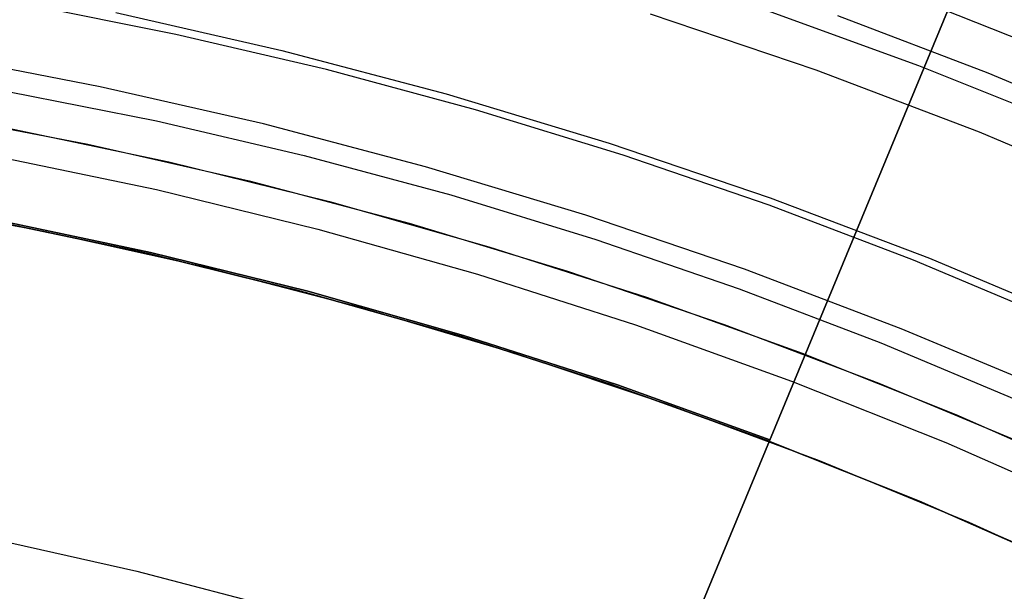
# Model space of a CAD drawing. Header units: millimetres. Extents: x 8926 to 10090, y -5004 to -3986.
# Tile 133 of 256: x 9511.69 to 9516.92, y -4330.93 to -4327.89. Entities that reach past the tile are written whole.
import ezdxf

# ---------------------------------------------------------------- set-up
doc = ezdxf.new("R2010")
doc.units = ezdxf.units.MM
for name, color, linetype in [('1', 7, 'Continuous'), ('COLOR EXT', 7, 'Continuous'), ('luz', 7, 'Continuous')]:
    doc.layers.add(name, color=color, linetype=linetype)
doc.layers.add('BLANCO METALICO', color=7, linetype='Continuous', true_color=0xededed)

msp = doc.modelspace()

# ---------------------------------------------------------------- linework, layer by layer
at = {"layer": '1', "color": 250, "true_color": 0x111111}
for p, q in [((9512.5166, -4327.9661, 46.0441), (9511.7109, -4327.8062, 46.0441)), ((9515.6211, -4327.8258, 45.7922), (9516.4653, -4328.1313, 45.7922)), ((9516.5814, -4327.8263, 98.6312), (9517.4251, -4328.1636, 98.6312)), ((9516.0351, -4327.8657, 45.7922), (9516.8339, -4328.1707, 45.7922)), ((9513.3165, -4328.1532, 46.0441), (9512.5166, -4327.9661, 46.0441)), ((9516.4653, -4328.1313, 45.7922), (9517.299, -4328.4646, 45.7922)), ((9514.1095, -4328.3672, 46.0441), (9513.3165, -4328.1532, 46.0441)), ((9516.8339, -4328.1707, 45.7922), (9517.622, -4328.5026, 45.7922)), ((9511.6225, -4328.2694, 98.1904), (9512.4137, -4328.4265, 98.1904)), ((9514.895, -4328.6078, 46.0441), (9514.1095, -4328.3672, 46.0441)), ((9512.4137, -4328.4265, 98.1904), (9513.1991, -4328.6102, 98.1904)), ((9513.1991, -4328.6102, 98.1904), (9513.9779, -4328.8203, 98.1904)), ((9515.6718, -4328.8748, 46.0441), (9514.895, -4328.6078, 46.0441)), ((9513.9779, -4328.8203, 98.1904), (9514.7491, -4329.0566, 98.1904)), ((9516.4392, -4329.1679, 46.0441), (9515.6718, -4328.8748, 46.0441)), ((9514.7491, -4329.0566, 98.1904), (9515.512, -4329.3188, 98.1904)), ((9517.1963, -4329.4867, 46.0441), (9516.4392, -4329.1679, 46.0441)), ((9515.512, -4329.3188, 98.1904), (9516.2656, -4329.6066, 98.1904)), ((9516.2656, -4329.6066, 98.1904), (9517.009, -4329.9196, 98.1904))]:
    msp.add_line(p, q, dxfattribs=at)
at = {"layer": 'BLANCO METALICO', "color": 3, "true_color": 0x00ff00}
for p, q in [((9511.1825, -4328.3838, 218.114), (9512.047, -4328.5499, 218.114)), ((9511.1825, -4328.3838, 218.114), (9512.047, -4328.5499, 218.114)), ((9511.1825, -4328.3838, 220.9685), (9512.047, -4328.5499, 220.9685)), ((9512.047, -4328.5499, 218.114), (9512.9052, -4328.7457, 218.114)), ((9512.047, -4328.5499, 218.114), (9512.9052, -4328.7457, 218.114)), ((9512.047, -4328.5499, 220.9685), (9512.9052, -4328.7457, 220.9685)), ((9512.9052, -4328.7457, 218.114), (9513.7562, -4328.971, 218.114)), ((9512.9052, -4328.7457, 218.114), (9513.7562, -4328.971, 218.114)), ((9512.9052, -4328.7457, 220.9685), (9513.7562, -4328.971, 220.9685)), ((9513.7562, -4328.971, 218.114), (9514.5989, -4329.2256, 218.114)), ((9513.7562, -4328.971, 218.114), (9514.5989, -4329.2256, 218.114)), ((9513.7562, -4328.971, 220.9685), (9514.5989, -4329.2256, 220.9685)), ((9514.5989, -4329.2256, 218.114), (9515.4323, -4329.5091, 218.114)), ((9514.5989, -4329.2256, 218.114), (9515.4323, -4329.5091, 218.114)), ((9514.5989, -4329.2256, 220.9685), (9515.4323, -4329.5091, 220.9685)), ((9515.4323, -4329.5091, 218.114), (9516.2554, -4329.8211, 218.114)), ((9515.4323, -4329.5091, 218.114), (9516.2554, -4329.8211, 218.114)), ((9515.4323, -4329.5091, 220.9685), (9516.2554, -4329.8211, 220.9685)), ((9516.2554, -4329.8211, 218.114), (9517.0673, -4330.1614, 218.114)), ((9516.2554, -4329.8211, 218.114), (9517.0673, -4330.1614, 218.114)), ((9516.2554, -4329.8211, 220.9685), (9517.0673, -4330.1614, 220.9685))]:
    msp.add_line(p, q, dxfattribs=at)
at = {"layer": 'BLANCO METALICO'}
for p, q in [((9511.6178, -4328.4636, 219.1163), (9512.4793, -4328.6446, 219.1163)), ((9511.549, -4328.6116, 247.3632), (9512.413, -4328.7919, 247.3632)), ((9512.4793, -4328.6446, 219.1163), (9513.334, -4328.8553, 219.1163)), ((9512.413, -4328.7919, 247.3632), (9513.2703, -4329.0022, 247.3632)), ((9510.9675, -4328.8543, 242.5324), (9511.8141, -4329.0123, 242.5324)), ((9513.334, -4328.8553, 219.1163), (9514.181, -4329.0954, 219.1163)), ((9512.3202, -4329.1212, 251.5104), (9511.468, -4328.944, 251.5104)), ((9512.368, -4329.1321, 219.9163), (9511.5235, -4328.9546, 219.9163)), ((9511.5235, -4328.9546, 219.6163), (9512.368, -4329.1321, 219.6163)), ((9511.8141, -4329.0123, 242.5324), (9512.6547, -4329.1993, 242.5324)), ((9513.2703, -4329.0022, 247.3632), (9514.1198, -4329.2422, 247.3632)), ((9513.1657, -4329.3279, 251.5104), (9512.3202, -4329.1212, 251.5104)), ((9513.206, -4329.3386, 219.9163), (9512.368, -4329.1321, 219.9163)), ((9512.368, -4329.1321, 219.6163), (9513.206, -4329.3386, 219.6163)), ((9514.181, -4329.0954, 219.1163), (9515.0191, -4329.3645, 219.1163)), ((9512.6547, -4329.1993, 242.5324), (9513.4883, -4329.4152, 242.5324)), ((9514.1198, -4329.2422, 247.3632), (9514.9603, -4329.5117, 247.3632)), ((9514.0036, -4329.564, 251.5104), (9513.1657, -4329.3279, 251.5104)), ((9514.0363, -4329.574, 219.9163), (9513.206, -4329.3386, 219.9163)), ((9513.206, -4329.3386, 219.6163), (9514.0363, -4329.574, 219.6163)), ((9515.0191, -4329.3645, 219.1163), (9515.8475, -4329.6624, 219.1163)), ((9513.4883, -4329.4152, 242.5324), (9514.3141, -4329.6597, 242.5324)), ((9514.9603, -4329.5117, 247.3632), (9515.791, -4329.8102, 247.3632)), ((9514.8327, -4329.8291, 251.5104), (9514.0036, -4329.564, 251.5104)), ((9514.858, -4329.8378, 219.9163), (9514.0363, -4329.574, 219.9163)), ((9514.0363, -4329.574, 219.6163), (9514.858, -4329.8378, 219.6163)), ((9514.3141, -4329.6597, 242.5324), (9515.1309, -4329.9324, 242.5324)), ((9515.8475, -4329.6624, 219.1163), (9516.665, -4329.9887, 219.1163)), ((9515.791, -4329.8102, 247.3632), (9516.6108, -4330.1375, 247.3632)), ((9515.652, -4330.1229, 251.5104), (9514.8327, -4329.8291, 251.5104)), ((9515.6701, -4330.1299, 219.9163), (9514.858, -4329.8378, 219.9163)), ((9514.858, -4329.8378, 219.6163), (9515.6701, -4330.1299, 219.6163)), ((9515.1309, -4329.9324, 242.5324), (9515.9378, -4330.2332, 242.5324)), ((9516.665, -4329.9887, 219.1163), (9517.4709, -4330.343, 219.1163)), ((9516.4607, -4330.4451, 251.5104), (9515.652, -4330.1229, 251.5104)), ((9516.4717, -4330.4498, 219.9163), (9515.6701, -4330.1299, 219.9163)), ((9515.6701, -4330.1299, 219.6163), (9516.4717, -4330.4498, 219.6163)), ((9516.6108, -4330.1375, 247.3632), (9517.4186, -4330.4932, 247.3632)), ((9515.9378, -4330.2332, 242.5324), (9516.7339, -4330.5615, 242.5324)), ((9517.2576, -4330.7952, 251.5104), (9516.4607, -4330.4451, 251.5104)), ((9517.2617, -4330.7972, 219.9163), (9516.4717, -4330.4498, 219.9163)), ((9516.4717, -4330.4498, 219.6163), (9517.2617, -4330.7972, 219.6163)), ((9516.7339, -4330.5615, 242.5324), (9517.5183, -4330.9171, 242.5324)), ((9511.5168, -4330.6441, 247.3632), (9512.309, -4330.8218, 247.3632)), ((9512.309, -4330.8218, 247.3632), (9513.0946, -4331.0269, 247.3632))]:
    msp.add_line(p, q, dxfattribs=at)
at = {"layer": 'COLOR EXT', "color": 30, "true_color": 0xff8d00}
for p, q in [((9518.7352, -4322.7351, 16.2621), (9515.6752, -4330.1226, 16.2621)), ((9518.5463, -4323.1911, 21.4121), (9514.4308, -4333.1268, 21.4121)), ((9515.1966, -4331.278, 26.5621), (9518.5463, -4323.1911, 26.5621)), ((9516.583, -4327.931, 16.2621), (9516.583, -4327.931, 26.5621)), ((9511.5397, -4328.9486, 19.7621), (9512.382, -4329.1262, 19.7621)), ((9511.5397, -4328.9486, 16.2621), (9512.382, -4329.1262, 16.2621)), ((9512.382, -4329.1262, 18.0121), (9511.5397, -4328.9486, 18.0121)), ((9512.382, -4329.1262, 19.7621), (9513.2177, -4329.3326, 19.7621)), ((9512.382, -4329.1262, 16.2621), (9513.2177, -4329.3326, 16.2621)), ((9513.2177, -4329.3326, 18.0121), (9512.382, -4329.1262, 18.0121)), ((9513.2177, -4329.3326, 19.7621), (9514.0457, -4329.5677, 19.7621)), ((9513.2177, -4329.3326, 16.2621), (9514.0457, -4329.5677, 16.2621)), ((9514.0457, -4329.5677, 18.0121), (9513.2177, -4329.3326, 18.0121)), ((9513.2177, -4329.3326, 16.2621), (9513.2177, -4329.3326, 19.7621)), ((9514.0457, -4329.5677, 19.7621), (9514.8652, -4329.8311, 19.7621)), ((9514.0457, -4329.5677, 16.2621), (9514.8652, -4329.8311, 16.2621)), ((9514.8652, -4329.8311, 18.0121), (9514.0457, -4329.5677, 18.0121)), ((9514.8652, -4329.8311, 19.7621), (9515.6752, -4330.1226, 19.7621)), ((9514.8652, -4329.8311, 16.2621), (9515.6752, -4330.1226, 16.2621)), ((9515.6752, -4330.1226, 18.0121), (9514.8652, -4329.8311, 18.0121)), ((9515.6752, -4330.1226, 19.7621), (9515.1817, -4331.314, 19.7621)), ((9515.6752, -4330.1226, 16.2621), (9515.6752, -4330.1226, 19.7621))]:
    msp.add_line(p, q, dxfattribs=at)
at = {"layer": 'luz', "color": 7, "true_color": 0xffffff}
for p, q in [((9512.1968, -4327.8498, -20.1197), (9513.0792, -4328.0512, -20.1197)), ((9515.9212, -4328.1573, -20.1197), (9515.0409, -4327.8578, -20.1197)), ((9512.1139, -4328.2444, -20.0832), (9511.2388, -4328.0762, -20.0832)), ((9513.0792, -4328.0512, -20.1197), (9513.954, -4328.2829, -20.1197)), ((9516.7907, -4328.4871, -20.1197), (9515.9212, -4328.1573, -20.1197)), ((9512.9827, -4328.4427, -20.0832), (9512.1139, -4328.2444, -20.0832)), ((9513.954, -4328.2829, -20.1197), (9514.8203, -4328.5447, -20.1197)), ((9513.844, -4328.6709, -20.0832), (9512.9827, -4328.4427, -20.0832)), ((9517.6483, -4328.8466, -20.1197), (9516.7907, -4328.4871, -20.1197)), ((9514.8203, -4328.5447, -20.1197), (9515.6771, -4328.8362, -20.1197)), ((9514.697, -4328.9286, -20.0832), (9513.844, -4328.6709, -20.0832)), ((9515.6771, -4328.8362, -20.1197), (9516.5233, -4329.1571, -20.1197)), ((9515.5406, -4329.2156, -20.0832), (9514.697, -4328.9286, -20.0832)), ((9516.5233, -4329.1571, -20.1197), (9517.3579, -4329.5071, -20.1197)), ((9516.3738, -4329.5316, -20.0832), (9515.5406, -4329.2156, -20.0832)), ((9517.1956, -4329.8762, -20.0832), (9516.3738, -4329.5316, -20.0832))]:
    msp.add_line(p, q, dxfattribs=at)

doc.saveas('drawing.dxf')
